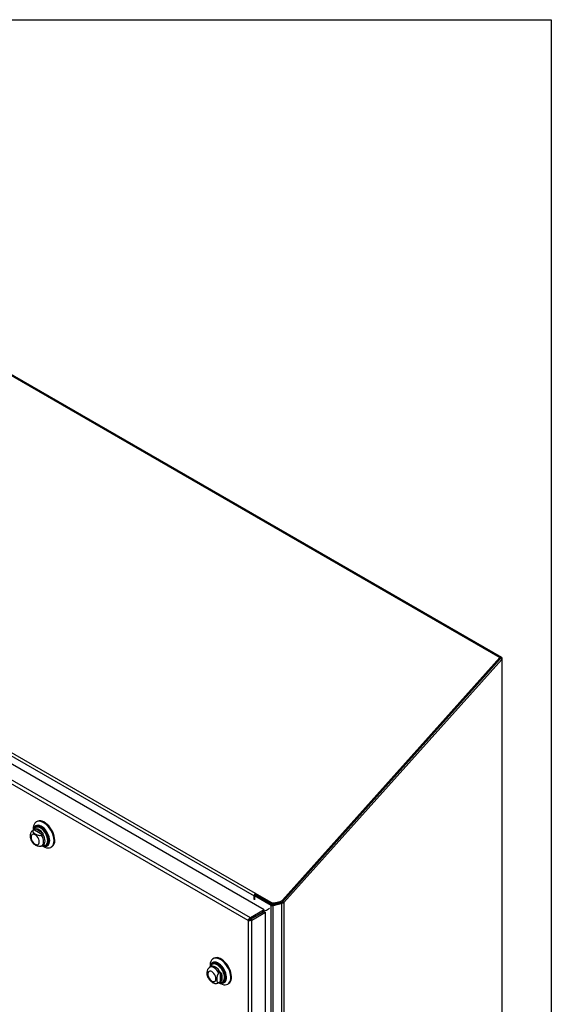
# Model space of a CAD drawing. Header units: inches. Extents: x 0.2 to 10.8, y 0.2 to 8.2.
# Tile 176 of 176: x 9.918 to 10.75, y 6.708 to 8.25. Entities that reach past the tile are written whole.
import ezdxf

# ---------------------------------------------------------------- set-up
doc = ezdxf.new("R2010")
doc.units = ezdxf.units.IN
doc.header["$MEASUREMENT"] = 0
doc.layers.add('TEXT', color=140, linetype='Continuous')

msp = doc.modelspace()

# ---------------------------------------------------------------- linework, layer by layer
at = {"color": 7, "linetype": 'Continuous', "lineweight": 25}
for p, q in [((9.6132762, 7.860764), (10.6696937, 7.2509071)), ((10.6727115, 7.2508184), (9.6173546, 7.860063)), ((9.2990493, 7.4517995), (10.2865239, 6.8817425)), ((10.3004326, 6.8556951), (9.2724084, 7.4491608)), ((9.2972121, 7.4474087), (10.2846867, 6.8773518)), ((10.2753346, 6.8387893), (9.2558167, 7.4273445)), ((10.2790053, 6.8433248), (9.2574049, 7.4330821)), ((10.6696937, 7.2509071), (10.3290535, 6.8708336)), ((10.3290845, 6.8681653), (10.6705902, 7.2492046)), ((10.6705902, 7.2492046), (10.32995, 6.869131)), ((10.6705902, 7.2492046), (10.6696937, 7.2509071)), ((10.6705902, 7.2495938), (10.6702957, 7.2497638)), ((10.6705902, 7.2495938), (10.6727115, 7.2508184)), ((10.6705902, 7.2495938), (10.6705902, 7.2492046)), ((10.6727115, 7.24798), (10.6705902, 7.2492046)), ((10.6727115, 7.2508184), (10.6727115, 7.24798)), ((10.3312058, 6.8669407), (10.6727115, 7.24798)), ((10.6727115, 7.24798), (10.6727115, 5.4531223)), ((9.945043, 6.9940604), (9.943883, 6.9933908)), ((9.9406245, 6.9810919), (9.9385342, 6.9798852)), ((9.9391521, 6.9801836), (9.9385419, 6.9798896)), ((9.9391257, 6.982876), (9.9391257, 6.9802267)), ((9.940892, 6.9811881), (9.9391521, 6.9801836)), ((9.9413072, 6.9814154), (9.9406815, 6.9811242)), ((9.940892, 6.9811881), (9.9535987, 6.9738527)), ((9.9429773, 6.9852914), (9.9427259, 6.9851463)), ((9.9435659, 6.9823232), (9.9532447, 6.9767357)), ((9.9535987, 6.9738527), (9.9518588, 6.9728483)), ((9.9524767, 6.9557336), (9.9545669, 6.9569402)), ((9.9530681, 6.956075), (9.9553624, 6.9547502)), ((9.9591288, 6.9567326), (9.9593802, 6.9568777)), ((9.9513343, 6.9552211), (9.9523767, 6.9557477)), ((9.966847, 6.9536116), (9.968007, 6.9542813)), ((10.2865239, 6.8817425), (10.3121042, 6.8669754)), ((10.2865239, 6.8817425), (10.2874204, 6.88004)), ((10.2874204, 6.88004), (10.3130007, 6.8652728)), ((10.2846867, 6.8719919), (10.2846867, 6.8773518)), ((10.2855288, 6.8731725), (10.2855411, 6.8731653)), ((10.2876624, 6.878815), (10.2855411, 6.8775904)), ((10.3113531, 6.8626894), (10.2855411, 6.8775904)), ((10.2855411, 6.8775904), (10.2855411, 6.8714987)), ((10.2876624, 6.878815), (10.3134744, 6.863914)), ((10.3130007, 6.8652728), (10.3121042, 6.8669754)), ((10.3142944, 6.8636716), (10.3138131, 6.8619622)), ((10.3145351, 6.8637661), (10.3280238, 6.8674298)), ((10.3280238, 6.8656979), (10.3145351, 6.8620343)), ((10.3145351, 6.8637661), (10.3145351, 6.8620343)), ((10.3156859, 6.8665628), (10.3256146, 6.8688229)), ((10.3156859, 6.8665628), (10.3165825, 6.8648602)), ((10.3265111, 6.8671203), (10.3165825, 6.8648602)), ((10.3265111, 6.8671203), (10.3256146, 6.8688229)), ((10.3280238, 6.8674298), (10.3280238, 6.8656979)), ((10.3280238, 5.2552144), (10.3280238, 6.8656979)), ((10.3285978, 6.8677533), (10.3297459, 6.8661533)), ((10.3290535, 6.8708336), (10.32995, 6.869131)), ((10.3290845, 6.8681653), (10.3312058, 6.8669407)), ((10.3312058, 6.8669407), (10.3312058, 5.2559753)), ((10.3004326, 6.8556951), (10.2790053, 6.8433248)), ((10.2994047, 6.8526893), (10.2793737, 6.841125)), ((10.279377, 6.8411193), (10.2994098, 6.8526846)), ((10.2810977, 6.8397007), (10.302525, 6.852071)), ((10.2980163, 6.8518877), (10.2980229, 6.8518839)), ((10.2985167, 6.8521766), (10.2985233, 6.8521728)), ((10.2986556, 6.853941), (10.3001321, 6.8530886)), ((10.2988438, 6.8544686), (10.3006831, 6.8534068)), ((10.2994214, 6.8526781), (10.3001321, 6.8530886)), ((10.3001321, 6.8530886), (10.3006831, 6.8534068)), ((10.3001321, 6.8514011), (10.3001321, 6.8530886)), ((10.3004326, 6.8556951), (10.3004585, 6.8555404)), ((10.3006831, 6.8513003), (10.3006831, 6.8534068)), ((10.302525, 6.852071), (10.3024103, 6.8521655)), ((10.302525, 5.2665087), (10.302525, 6.852071)), ((10.3113531, 5.2559753), (10.3113531, 6.8626894)), ((10.3145351, 5.2552144), (10.3145351, 6.8620343)), ((10.2774559, 6.8400139), (10.2753346, 6.8387893)), ((10.2753346, 6.8387893), (10.2753346, 5.2630498)), ((10.2790053, 6.8433248), (10.2793737, 6.841125)), ((10.2810977, 6.8397007), (10.279377, 6.8411193)), ((10.2810977, 5.2615563), (10.2810977, 6.8397007)), ((10.2821265, 6.8427142), (10.282133, 6.8427104)), ((10.2822485, 6.8427847), (10.2822551, 6.8427809)), ((10.2846827, 6.84419), (10.2846893, 6.8441862)), ((10.2850941, 6.8444275), (10.2851006, 6.8444237)), ((10.2910964, 6.8478851), (10.2910898, 6.8478889)), ((10.2196455, 6.7709307), (10.2193942, 6.7707856)), ((10.2217112, 6.7796997), (10.2205512, 6.7790301)), ((10.2172927, 6.7667312), (10.2152024, 6.7655245)), ((10.2157939, 6.7685153), (10.2157939, 6.765866)), ((10.2314533, 6.7574371), (10.2297133, 6.7564327)), ((10.2314533, 6.7574371), (10.2314533, 6.742764)), ((10.2337732, 6.755689), (10.2337732, 6.7445122)), ((10.2291449, 6.7413729), (10.2312351, 6.7425795)), ((10.229146, 6.7413735), (10.2297133, 6.7417595)), ((10.2314533, 6.742764), (10.2297133, 6.7417595)), ((10.2297363, 6.7417143), (10.2320306, 6.7403895)), ((10.2312411, 6.742583), (10.2318577, 6.7430098)), ((10.235797, 6.7423719), (10.2360484, 6.742517)), ((10.2435152, 6.7392509), (10.2446752, 6.7399206))]:
    msp.add_line(p, q, dxfattribs=at)
at = {"color": 7, "linetype": 'Continuous', "lineweight": 25, "flags": 128}
for points in [[(9.9716044, 6.9641264), (9.9713941, 6.967256), (9.9707686, 6.9705472), (9.9697442, 6.973915), (9.9683474, 6.9772721), (9.9666144, 6.9805315), (9.96459, 6.9836088), (9.9623267, 6.9864243), (9.9598831, 6.9889052), (9.9573225, 6.9909871), (9.9547111, 6.9926161), (9.9521167, 6.99375), (9.9496065, 6.9943595), (9.9472454, 6.9944288), (9.9450945, 6.9939561), (9.9432097, 6.9929536), (9.9416397, 6.9914473), (9.9404252, 6.9894762), (9.9395976, 6.9870914), (9.9391784, 6.9843545), (9.9391257, 6.982876)], [(9.9647805, 6.9641264), (9.9645744, 6.9668903), (9.9639626, 6.9698034), (9.9629648, 6.972772), (9.9616131, 6.9757008), (9.9599509, 6.9784955), (9.9580316, 6.9810664), (9.955917, 6.9833309), (9.953675, 6.9852161), (9.9513776, 6.9866615), (9.9490988, 6.9876206), (9.9469116, 6.9880626), (9.9448865, 6.9879732), (9.9430886, 6.9873555), (9.9415755, 6.9862291), (9.940396, 6.9846303), (9.939588, 6.9826105), (9.9391792, 6.9802576)], [(9.9640647, 6.9644613), (9.9638573, 6.9671653), (9.9632422, 6.9700167), (9.9622404, 6.9729184), (9.9608859, 6.9757715), (9.959225, 6.9784788), (9.957314, 6.9809483), (9.9552182, 6.9830957), (9.953009, 6.984848), (9.9507614, 6.9861455), (9.9485521, 6.986944), (9.9464563, 6.9872163), (9.9445454, 6.9869532), (9.9428844, 6.9861635), (9.94153, 6.9848742), (9.9405281, 6.9831293), (9.9402215, 6.9822755)], [(9.9727643, 6.9647961), (9.972554, 6.9679256), (9.9719286, 6.9712169), (9.9709042, 6.9745847), (9.9695074, 6.9779417), (9.9677744, 6.9812011), (9.96575, 6.9842784), (9.9634867, 6.987094), (9.961043, 6.9895748), (9.9584824, 6.9916567), (9.9558711, 6.9932857), (9.9532767, 6.9944196), (9.9507664, 6.9950291), (9.9484053, 6.9950984), (9.9462545, 6.9946257), (9.945043, 6.9940604)], [(9.9643541, 6.9617414), (9.9645486, 6.9641819), (9.964345, 6.9669105), (9.9637411, 6.9697863), (9.962756, 6.9727169), (9.9614216, 6.9756082), (9.9597807, 6.9783672), (9.957886, 6.9809053), (9.9557984, 6.9831408), (9.953585, 6.9850019), (9.951317, 6.9864288), (9.9490954, 6.9873668)], [(9.9484053, 6.9621176), (9.9481879, 6.9641498), (9.9475506, 6.9662945), (9.9465367, 6.9684056), (9.9452154, 6.9703391), (9.9436768, 6.9719634), (9.9420256, 6.9731676), (9.9403744, 6.9738698), (9.9388357, 6.9740221), (9.9375144, 6.9736141), (9.9365006, 6.9726736), (9.9358632, 6.9712647), (9.9356458, 6.9694835), (9.9358632, 6.9674512), (9.9365006, 6.9653065), (9.9375144, 6.9631954), (9.9388357, 6.9612619), (9.9403744, 6.9596377), (9.9420256, 6.9584334), (9.9436768, 6.9577312), (9.9452154, 6.957579), (9.9465367, 6.957987), (9.9475506, 6.9589274), (9.9481879, 6.9603363), (9.9484053, 6.9621176)], [(9.9506492, 6.9844909), (9.9492766, 6.9851507), (9.9471335, 6.9857875), (9.9451276, 6.9858877), (9.9433313, 6.9854476), (9.9418095, 6.9844831), (9.9406173, 6.9830291), (9.9402215, 6.9822755)], [(9.9618024, 6.9641119), (9.9615973, 6.9667109), (9.9609893, 6.9694529), (9.9600005, 6.9722386), (9.9586665, 6.9749675), (9.9570356, 6.9775409), (9.9551668, 6.9798657), (9.9531275, 6.981858), (9.9509915, 6.9834457), (9.948836, 6.9845715), (9.9467389, 6.9851946), (9.9447759, 6.9852926), (9.9430181, 6.9848619), (9.941529, 6.9839181), (9.9406514, 6.9829359)], [(9.9627887, 6.9643943), (9.9625791, 6.9670503), (9.9619578, 6.9698523), (9.9609473, 6.972699), (9.9595842, 6.9754876), (9.9579176, 6.9781173), (9.9560078, 6.9804931), (9.9539239, 6.982529), (9.9517411, 6.9841515), (9.9495384, 6.9853019), (9.9473954, 6.9859387), (9.9453894, 6.9860388), (9.9435931, 6.9855987), (9.9429878, 6.9852974)], [(9.9524355, 6.9557101), (9.9533369, 6.9563714), (9.9544456, 6.9578474), (9.9551324, 6.9597934), (9.955365, 6.9621176), (9.9551324, 6.9647103), (9.9544456, 6.9674493), (9.9533369, 6.9702053), (9.9518588, 6.9728483)], [(9.9545, 6.9569024), (9.9553885, 6.9575424), (9.9565179, 6.9590202), (9.9572181, 6.9609789), (9.9574553, 6.9633242), (9.9572181, 6.9659435), (9.9565179, 6.9687105), (9.9553885, 6.9714923), (9.9538842, 6.9741549)], [(9.9531217, 6.9561059), (9.953675, 6.955859), (9.955917, 6.9551556), (9.9580316, 6.9549786), (9.9599509, 6.9553336), (9.9616131, 6.9562092), (9.9629648, 6.9575773), (9.9639626, 6.9593939), (9.9645744, 6.9616006), (9.9647805, 6.9641264)], [(9.9532368, 6.9561724), (9.953585, 6.9560202), (9.9557984, 6.9553258), (9.957886, 6.955151), (9.9597807, 6.9555015), (9.9614216, 6.9563659), (9.962756, 6.9577165), (9.9637411, 6.9595098), (9.964345, 6.9616883), (9.9643541, 6.9617414)], [(9.9534453, 6.9562928), (9.9551668, 6.9560194), (9.9568039, 6.9561347)], [(9.9552293, 6.9560165), (9.955746, 6.9559734), (9.9576558, 6.9561442), (9.9593223, 6.9568497), (9.9606855, 6.9580644), (9.961696, 6.9597445), (9.9623173, 6.9618292), (9.9625039, 6.9634137)], [(9.9553624, 6.9547502), (9.9573225, 6.9537554), (9.9598831, 6.9528808), (9.9623267, 6.9525403), (9.96459, 6.9527427), (9.9666144, 6.9534827), (9.9683474, 6.9547412), (9.9697442, 6.9564855), (9.9707686, 6.9586706), (9.9713941, 6.9612397), (9.9716044, 6.9641264)], [(9.9562374, 6.955844), (9.957314, 6.9557684), (9.959225, 6.9560315), (9.9608859, 6.9568212), (9.9622404, 6.9581104), (9.9632422, 6.9598554), (9.9638573, 6.9619966), (9.9640647, 6.9644613)], [(9.9568039, 6.9561347), (9.9570356, 6.9561865), (9.9586665, 6.9568769), (9.9600005, 6.9580656), (9.9609893, 6.9597096), (9.9615973, 6.9617497), (9.9618024, 6.9641119)], [(10.2320332, 6.7403879), (10.2346382, 6.739127), (10.2371757, 6.7383843), (10.23958, 6.7381793), (10.2417889, 6.7385171), (10.2437451, 6.739389), (10.2453979, 6.7407726), (10.2467047, 6.7426318), (10.2476314, 6.7449186), (10.2481542, 6.7475737), (10.2482594, 6.7505284), (10.2479444, 6.7537062), (10.2472173, 6.7570247), (10.2460969, 6.760398), (10.2446123, 6.7637388), (10.2428019, 6.7669604), (10.2407126, 6.7699795), (10.2383985, 6.7727179), (10.2359196, 6.7751046), (10.23334, 6.7770779), (10.2307265, 6.7785866), (10.2281469, 6.7795917), (10.225668, 6.7800671), (10.2233539, 6.7800005), (10.2212646, 6.7793936), (10.2194542, 6.7782622), (10.2179696, 6.7766356), (10.2168492, 6.7745558), (10.2161221, 6.7720768), (10.2158071, 6.7692628), (10.2157939, 6.7685153)], [(10.2297899, 6.7417452), (10.2309118, 6.741274), (10.2331286, 6.7407008), (10.2352005, 6.7406569), (10.237061, 6.7411438), (10.2386502, 6.7421458), (10.2399171, 6.7436307), (10.2408209, 6.7455508), (10.2413327, 6.7478444), (10.2414358, 6.7504378), (10.2411271, 6.7532475), (10.2404165, 6.7561834), (10.2393268, 6.759151), (10.2378929, 6.7620549), (10.2361611, 6.7648019), (10.2341869, 6.7673036), (10.2320339, 6.7694797), (10.2297712, 6.7712601), (10.2274715, 6.7725877), (10.2252088, 6.7734197), (10.2230557, 6.7737295), (10.2210816, 6.7735072), (10.2193497, 6.7727597), (10.2179159, 6.7715112), (10.2168262, 6.7698018), (10.2161155, 6.7676864), (10.2158474, 6.7658969)], [(10.229905, 6.7418117), (10.2308145, 6.7414381), (10.233003, 6.7408722), (10.2350484, 6.7408289), (10.2368851, 6.7413095), (10.238454, 6.7422987), (10.2397047, 6.7437646), (10.240597, 6.7456602), (10.2411022, 6.7479245), (10.241204, 6.7504847), (10.2408993, 6.7532585), (10.2401977, 6.7561568), (10.2391219, 6.7590864), (10.2377064, 6.7619533), (10.2359967, 6.7646651), (10.2340478, 6.7671348), (10.2319223, 6.769283), (10.2296885, 6.7710407), (10.2274182, 6.7723513), (10.2251845, 6.7731727), (10.223059, 6.7734786), (10.22111, 6.773259), (10.2194004, 6.7725211), (10.2179849, 6.7712886), (10.2169091, 6.7696011), (10.2162075, 6.7675127), (10.2159626, 6.7659633)], [(10.2324306, 6.7415606), (10.2329531, 6.741477), (10.2349651, 6.7414724), (10.2367587, 6.7420011), (10.2382728, 6.743045), (10.239456, 6.7445686), (10.2402679, 6.7465201), (10.2406809, 6.7488329), (10.2406809, 6.7514283), (10.2402679, 6.7542179), (10.239456, 6.7571067), (10.2382728, 6.7599964), (10.2367587, 6.7627886), (10.2349651, 6.7653881), (10.2329531, 6.7677064), (10.2307914, 6.7696646), (10.2285534, 6.7711961), (10.2263154, 6.7722486), (10.2241536, 6.7727862), (10.2221417, 6.7727908), (10.2203481, 6.7722622), (10.2188339, 6.7712183), (10.2176507, 6.7696947), (10.2169425, 6.7680818)], [(10.2301135, 6.7419321), (10.2313384, 6.7416998), (10.2332564, 6.7417344), (10.2349527, 6.7422956), (10.2363659, 6.743363), (10.2374448, 6.7448982), (10.2381506, 6.7468456), (10.2384577, 6.7491349), (10.2383551, 6.7516833), (10.2378463, 6.7543987), (10.2369499, 6.7571829), (10.2356981, 6.7599354), (10.2341363, 6.7625566), (10.2323209, 6.7649519), (10.2303176, 6.7670345), (10.2281986, 6.7687294), (10.2260407, 6.7699751), (10.2239217, 6.7707268), (10.2219183, 6.7709572), (10.2201029, 6.7706579), (10.2185411, 6.7698399), (10.217613, 6.7689542)], [(10.2320586, 6.7416387), (10.2338668, 6.7416901), (10.2356002, 6.7422636), (10.2370443, 6.7433544), (10.2381469, 6.7449232), (10.2388681, 6.7469133), (10.239182, 6.7492527), (10.239077, 6.7518569), (10.2385571, 6.7546317), (10.2376411, 6.7574769), (10.2363619, 6.7602897), (10.2347659, 6.7629683), (10.2329108, 6.765416), (10.2308636, 6.7675443), (10.2286982, 6.7692762), (10.226493, 6.7705493), (10.2243276, 6.7713174), (10.2222804, 6.7715528), (10.2204252, 6.771247), (10.2188293, 6.7704111), (10.2178984, 6.7695269)], [(10.2360588, 6.742523), (10.2373061, 6.7435056), (10.2384087, 6.7450744), (10.23913, 6.7470644), (10.2394438, 6.7494038), (10.2393389, 6.752008), (10.238819, 6.7547829), (10.2379029, 6.7576281), (10.2366237, 6.7604408), (10.2350278, 6.7631195), (10.2331726, 6.7655671), (10.2311254, 6.7676954), (10.22896, 6.7694274), (10.2267548, 6.7707004), (10.2245895, 6.7714685), (10.2225422, 6.7717039), (10.2206871, 6.7713982), (10.219656, 6.7709367)], [(10.2446752, 6.7399206), (10.244905, 6.7400587), (10.2465579, 6.7414422), (10.2478646, 6.7433014), (10.2487914, 6.7455882), (10.2493141, 6.7482434), (10.2494194, 6.7511981), (10.2491043, 6.7543758), (10.2483772, 6.7576943), (10.2472569, 6.7610676), (10.2457723, 6.7644084), (10.2439619, 6.76763), (10.2418726, 6.7706491), (10.2395585, 6.7733875), (10.2370795, 6.7757743), (10.2344999, 6.7777476), (10.2318865, 6.7792563), (10.2293069, 6.7802613), (10.2268279, 6.7807367), (10.2245138, 6.7806701), (10.2224245, 6.7800633), (10.2217112, 6.7796997)], [(10.2186938, 6.7440727), (10.220345, 6.7433705), (10.2218837, 6.7432183), (10.2232049, 6.7436263), (10.2242188, 6.7445668), (10.2248561, 6.7459756), (10.2250735, 6.7477569), (10.2248561, 6.7497891), (10.2242188, 6.7519338), (10.2232049, 6.7540449), (10.2218837, 6.7559784), (10.220345, 6.7576027), (10.2186938, 6.7588069), (10.2170426, 6.7595091), (10.2155039, 6.7596614), (10.2141826, 6.7592534), (10.2131688, 6.7583129), (10.2125314, 6.756904), (10.2123141, 6.7551228), (10.2125314, 6.7530905), (10.2131688, 6.7509458), (10.2141826, 6.7488347), (10.2155039, 6.7469012), (10.2170426, 6.745277), (10.2186938, 6.7440727)], [(10.2297133, 6.7564327), (10.2281636, 6.7590343), (10.2263312, 6.7613724), (10.2243026, 6.7633365), (10.2221736, 6.7648342), (10.2200446, 6.7657946), (10.2180161, 6.7661726), (10.2161837, 6.7659501), (10.2152, 6.7655231)], [(10.2318577, 6.7575332), (10.230304, 6.7601673), (10.2284597, 6.7625363), (10.2264135, 6.764526), (10.2242639, 6.7660409), (10.2221143, 6.7670079), (10.2200681, 6.7673806), (10.2182237, 6.7671411), (10.2172995, 6.7667351)]]:
    msp.add_lwpolyline(points, dxfattribs=at)
at = {"color": 7, "linetype": 'Continuous', "lineweight": 25}
for centre, radius, start, end in [((9.9465367, 6.9805864), 0.0072471, 69.3248884, 182.0749785), ((9.9471508, 6.9784295), 0.0079089, 145.2644121, 165.24026), ((9.9426069, 6.9694852), 0.0128738, 34.2774944, 85.7278821), ((9.9380498, 6.963532), 0.0244544, 359.7227273, 58.9879573), ((9.9547076, 6.9635265), 0.0081276, 305.1830627, 6.1291177), ((9.9611299, 6.9637263), 0.0116835, 306.0587703, 5.2534101), ((10.2916653, 6.8770115), 0.006987, 137.3802593, 177.2082313), ((10.2891342, 6.8784629), 0.002329, 137.3802593, 177.2082313), ((10.3144271, 6.8713884), 0.0049871, 242.238307, 284.6204714), ((10.3153236, 6.8696858), 0.0049871, 242.238307, 284.6204714), ((10.3144503, 6.8657071), 0.0020414, 241.4421891, 265.6201962), ((10.3241306, 6.8753071), 0.0066519, 282.891366, 317.7379688), ((10.3142808, 6.8680686), 0.0061243, 241.4421891, 265.6201962), ((10.2234597, 6.7642199), 0.0075231, 141.001653, 165.6557835), ((10.2221723, 6.7501006), 0.0128768, 334.2788834, 25.7211166)]:
    msp.add_arc(centre, radius, start, end, dxfattribs=at)
for points, knots in [([(9.9385588, 6.9798668), (9.9380537, 6.9795439), (9.9369907, 6.9788644), (9.9357677, 6.9773603), (9.9348506, 6.9755829), (9.9343088, 6.973573), (9.9341389, 6.9713512), (9.9343669, 6.9689465), (9.9349992, 6.9664452), (9.9360172, 6.9639714), (9.9373253, 6.9616443), (9.9384137, 6.9603012), (9.9389439, 6.959647)], [0, 0, 0, 0, 0.08281473, 0.174259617, 0.265630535, 0.360317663, 0.460740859, 0.567062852, 0.676656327, 0.786351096, 0.895943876, 1, 1, 1, 1]), ([(9.9391521, 6.9801836), (9.9389842, 6.9800867), (9.9388385, 6.979981), (9.9385883, 6.9797534), (9.9384829, 6.9796299), (9.9383187, 6.9793753), (9.9382593, 6.9792446), (9.938181, 6.9789771), (9.9381625, 6.97884), (9.9381621, 6.9784348), (9.9382338, 6.9781651), (9.938479, 6.9776419), (9.9386498, 6.9773918), (9.9390579, 6.9769078), (9.9392973, 6.9766727), (9.9398123, 6.9762241), (9.9400888, 6.9760094), (9.9409561, 6.9753845), (9.9415825, 6.9749922), (9.9428927, 6.9742367), (9.9435798, 6.973872), (9.9450345, 6.973203), (9.9458091, 6.9728964), (9.9470601, 6.9725493), (9.9474959, 6.9724517), (9.9483984, 6.9723143), (9.9488597, 6.9722749), (9.9497965, 6.9722789), (9.9502518, 6.9723217), (9.9509096, 6.9724646), (9.9511203, 6.972525), (9.9515104, 6.9726684), (9.9516919, 6.9727519), (9.9518588, 6.9728483)], [0, 0, 0, 0, 0.03125, 0.03125, 0.0625, 0.0625, 0.09375, 0.09375, 0.125, 0.125, 0.1875, 0.1875, 0.25, 0.25, 0.3125, 0.3125, 0.375, 0.375, 0.5, 0.5, 0.625, 0.625, 0.75, 0.75, 0.8125, 0.8125, 0.875, 0.875, 0.9375, 0.9375, 0.96875, 0.96875, 1, 1, 1, 1]), ([(9.9437378, 6.9866), (9.9434496, 6.9864473), (9.942596, 6.9859952), (9.9414982, 6.9847662), (9.9405026, 6.9831617), (9.9401503, 6.9819085), (9.9399882, 6.9813321)], [0, 0, 0, 0, 0.151248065, 0.447962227, 0.746062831, 1, 1, 1, 1]), ([(9.9435659, 6.9823232), (9.9434121, 6.9823132), (9.9432539, 6.982289), (9.9429205, 6.9822054), (9.942743, 6.9821449), (9.9423674, 6.9819843), (9.9421667, 6.9818827), (9.9417479, 6.9816562), (9.9415273, 6.9815304), (9.9413072, 6.9814154)], [0, 0, 0, 0, 0.25, 0.25, 0.5, 0.5, 0.75, 0.75, 1, 1, 1, 1]), ([(9.9532447, 6.9767357), (9.9533985, 6.9765482), (9.9535383, 6.976352), (9.9537786, 6.9759372), (9.9538803, 6.9757155), (9.9540179, 6.9752586), (9.9540541, 6.9750202), (9.9540366, 6.9745621), (9.9539825, 6.9743402), (9.9538842, 6.9741549)], [0, 0, 0, 0, 0.25, 0.25, 0.5, 0.5, 0.75, 0.75, 1, 1, 1, 1]), ([(9.9513315, 6.9552274), (9.9511834, 6.9551627), (9.9507175, 6.9549593), (9.9495844, 6.9548337), (9.9478436, 6.9549134), (9.9456081, 6.9555067), (9.9432627, 6.9565832), (9.9411783, 6.9578268), (9.9396396, 6.9588455), (9.9391488, 6.9594852), (9.938995, 6.9596857)], [0, 0, 0, 0, 0.034793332, 0.109431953, 0.209658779, 0.36159991, 0.564112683, 0.772118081, 0.928566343, 1, 1, 1, 1]), ([(9.9562156, 6.9559473), (9.9567829, 6.9559048), (9.958063, 6.9558088), (9.9595311, 6.9560986), (9.960308, 6.9565529), (9.9604959, 6.9566628)], [0, 0, 0, 0, 0.376312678, 0.849142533, 1, 1, 1, 1]), ([(10.3006831, 6.8534068), (10.3017624, 6.8540283), (10.3039358, 6.8552799), (10.3067414, 6.856906), (10.3083299, 6.8578222), (10.3087778, 6.8580806)], [0, 0, 0, 0, 0.4146436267, 0.8349483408, 1, 1, 1, 1]), ([(10.2753346, 6.8387893), (10.2754214, 6.8391668), (10.2755734, 6.8395818), (10.2760002, 6.8404313), (10.2762749, 6.8408656), (10.2769244, 6.8416952), (10.2772991, 6.8420903), (10.278114, 6.8427879), (10.2785539, 6.8430901), (10.2790053, 6.8433248)], [0, 0, 0, 0, 0.25, 0.25, 0.5, 0.5, 0.75, 0.75, 1, 1, 1, 1]), ([(10.2810977, 6.8397007), (10.2806688, 6.8394271), (10.280187, 6.8391972), (10.2791755, 6.8388403), (10.278646, 6.8387134), (10.2776028, 6.8385657), (10.2770894, 6.8385449), (10.2761403, 6.8386), (10.2757049, 6.8386758), (10.2753346, 6.8387893)], [0, 0, 0, 0, 0.25, 0.25, 0.5, 0.5, 0.75, 0.75, 1, 1, 1, 1]), ([(10.2793737, 6.841125), (10.2793143, 6.8411111), (10.2791957, 6.8410834), (10.279021, 6.8410288), (10.27885, 6.8409659), (10.2786839, 6.8408947), (10.2785236, 6.8408166), (10.2783698, 6.8407327), (10.2781868, 6.8406224), (10.2779837, 6.8404833), (10.2777755, 6.8403189), (10.2775954, 6.840158), (10.2775024, 6.8400619), (10.2774559, 6.8400139)], [0, 0, 0, 0, 0.071448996, 0.142897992, 0.214346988, 0.285795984, 0.35724498, 0.428693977, 0.500142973, 0.625107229, 0.750071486, 0.875035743, 1, 1, 1, 1]), ([(10.2774559, 6.8400139), (10.2774922, 6.8400228), (10.2775648, 6.8400405), (10.2776859, 6.8400754), (10.2778145, 6.840117), (10.2779503, 6.8401664), (10.2780917, 6.8402237), (10.2782373, 6.8402893), (10.2784226, 6.8403819), (10.2786481, 6.8405106), (10.2789065, 6.8406876), (10.2791549, 6.8408886), (10.2793029, 6.8410424), (10.279377, 6.8411193)], [0, 0, 0, 0, 0.071448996, 0.142897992, 0.214346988, 0.285795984, 0.35724498, 0.428693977, 0.500142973, 0.625107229, 0.750071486, 0.875035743, 1, 1, 1, 1]), ([(10.2201309, 6.7720908), (10.2197341, 6.7718247), (10.2188072, 6.7712033), (10.2177159, 6.7698029), (10.2172036, 6.7685898), (10.2169539, 6.7679984)], [0, 0, 0, 0, 0.2772656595, 0.647665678, 1, 1, 1, 1]), ([(10.2118604, 6.7518855), (10.211803, 6.752005), (10.2114427, 6.7527555), (10.2113706, 6.7547054), (10.2113361, 6.7571266), (10.2115631, 6.7595069), (10.212032, 6.7615059), (10.2128012, 6.7631884), (10.2135243, 6.7642783), (10.2140392, 6.7646643), (10.2141896, 6.7647771)], [0, 0, 0, 0, 0.038457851, 0.241553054, 0.450156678, 0.607054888, 0.764903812, 0.861828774, 0.959634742, 1, 1, 1, 1]), ([(10.2152251, 6.7654745), (10.2150525, 6.7654005), (10.2146636, 6.7652337), (10.2143656, 6.7649325), (10.2141998, 6.764765)], [0, 0, 0, 0, 0.443995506, 1, 1, 1, 1]), ([(10.2297133, 6.7564327), (10.2295454, 6.7563358), (10.229381, 6.7562193), (10.2290588, 6.7559501), (10.2288991, 6.7557953), (10.2285965, 6.7554607), (10.2284536, 6.7552818), (10.2281828, 6.7549032), (10.2280548, 6.7547028), (10.2277036, 6.754095), (10.2275059, 6.7536698), (10.2271753, 6.7528139), (10.2270441, 6.7523895), (10.2268289, 6.7515456), (10.226745, 6.7511237), (10.226614, 6.7503021), (10.2265663, 6.7499003), (10.2264587, 6.7487123), (10.2264321, 6.747943), (10.2264329, 6.7464313), (10.2264606, 6.7456858), (10.2266084, 6.7442621), (10.2267302, 6.7435785), (10.2270551, 6.7426967), (10.2271885, 6.7424244), (10.2275207, 6.7419577), (10.2277173, 6.7417654), (10.2281891, 6.7415009), (10.2284538, 6.7414336), (10.2289064, 6.741458), (10.2290641, 6.7414878), (10.2293834, 6.7415904), (10.2295465, 6.7416632), (10.2297133, 6.7417595)], [0, 0, 0, 0, 0.03125, 0.03125, 0.0625, 0.0625, 0.09375, 0.09375, 0.125, 0.125, 0.1875, 0.1875, 0.25, 0.25, 0.3125, 0.3125, 0.375, 0.375, 0.5, 0.5, 0.625, 0.625, 0.75, 0.75, 0.8125, 0.8125, 0.875, 0.875, 0.9375, 0.9375, 0.96875, 0.96875, 1, 1, 1, 1]), ([(10.2337732, 6.755689), (10.2336876, 6.7559159), (10.2335876, 6.7561351), (10.2333485, 6.7565506), (10.2332074, 6.7567495), (10.2328805, 6.7570972), (10.2326921, 6.7572477), (10.2322866, 6.7574616), (10.2320674, 6.7575257), (10.2318577, 6.7575332)], [0, 0, 0, 0, 0.25, 0.25, 0.5, 0.5, 0.75, 0.75, 1, 1, 1, 1]), ([(10.2118441, 6.7518809), (10.2119219, 6.7516203), (10.2122491, 6.7505232), (10.2131985, 6.7486524), (10.2146467, 6.7463679), (10.2164053, 6.7443263), (10.2181218, 6.7428113), (10.2192778, 6.7420909), (10.2197132, 6.7418196)], [0, 0, 0, 0, 0.062611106, 0.263506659, 0.464694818, 0.667844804, 0.874912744, 1, 1, 1, 1]), ([(10.2197132, 6.7418196), (10.2201447, 6.7415889), (10.2212343, 6.7410066), (10.2230478, 6.7404351), (10.2251085, 6.7402076), (10.227062, 6.7404843), (10.2284388, 6.7409016), (10.2290433, 6.7413411), (10.2291284, 6.741403)], [0, 0, 0, 0, 0.144621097, 0.365225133, 0.573040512, 0.772395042, 0.967976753, 1, 1, 1, 1]), ([(10.2337732, 6.7445122), (10.2336876, 6.744384), (10.2335876, 6.744259), (10.2333485, 6.744012), (10.2332074, 6.7438886), (10.2328805, 6.7436436), (10.2326921, 6.7435205), (10.2322866, 6.7432711), (10.2320674, 6.7431429), (10.2318577, 6.7430098)], [0, 0, 0, 0, 0.25, 0.25, 0.5, 0.5, 0.75, 0.75, 1, 1, 1, 1]), ([(10.2321151, 6.7417037), (10.2326395, 6.7416114), (10.2338227, 6.7414032), (10.2356062, 6.7415919), (10.2367439, 6.7420854), (10.2373078, 6.74233)], [0, 0, 0, 0, 0.286445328, 0.646401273, 1, 1, 1, 1])]:
    msp.add_open_spline(points, degree=3, knots=knots, dxfattribs=at)
for points in [[(9.9413072, 6.9814154), (9.9411562, 6.9813365), (9.9410142, 6.9812586), (9.940892, 6.9811881)], [(9.9538842, 6.9741549), (9.9538167, 6.9740278), (9.9537208, 6.9739232), (9.9535987, 6.9738527)], [(10.3145351, 6.8637661), (10.3144545, 6.8637309), (10.3143739, 6.8636994), (10.3142944, 6.8636716)], [(10.3285978, 6.8677533), (10.3284162, 6.8676239), (10.3282205, 6.8675158), (10.3280238, 6.8674298)], [(10.3297459, 6.8661533), (10.3292007, 6.8659369), (10.328614, 6.8657839), (10.3280238, 6.8656979)], [(10.3285978, 6.8677533), (10.3287793, 6.8678714), (10.3289456, 6.8680104), (10.3290845, 6.8681653)], [(10.3297459, 6.8661533), (10.3302911, 6.8663585), (10.3307885, 6.8666249), (10.3312058, 6.8669407)], [(10.3145351, 6.8620343), (10.3142934, 6.861999), (10.3140516, 6.8619751), (10.3138131, 6.8619622)], [(10.2318577, 6.7575332), (10.2317139, 6.7575384), (10.2315754, 6.7575076), (10.2314533, 6.7574371)], [(10.2318577, 6.7430098), (10.2317139, 6.7429185), (10.2315754, 6.7428345), (10.2314533, 6.742764)]]:
    msp.add_open_spline(points, degree=3, dxfattribs=at)
at = {"layer": 'TEXT'}
for p, q in [((0.25, 8.25), (10.75, 8.25)), ((10.75, 8.25), (10.75, 0.25))]:
    msp.add_line(p, q, dxfattribs=at)

doc.saveas('drawing.dxf')
